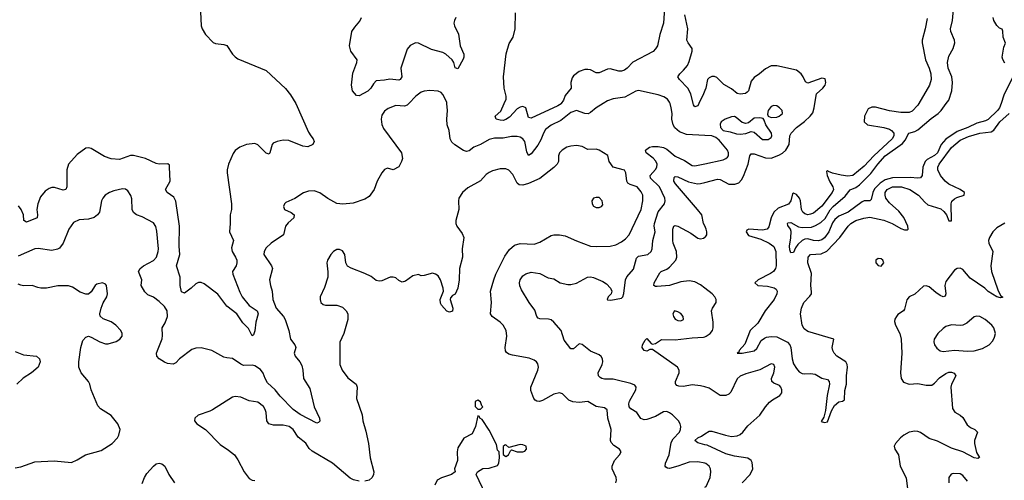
# Model space of a CAD drawing. Header units: inches. Extents: x 1449094 to 1618372, y 389908 to 534307.
# Tile 93 of 256: x 1485142 to 1492124, y 437329 to 440595. Entities that reach past the tile are written whole.
import ezdxf

# ---------------------------------------------------------------- set-up
doc = ezdxf.new("R2010")
doc.units = ezdxf.units.IN
doc.header["$MEASUREMENT"] = 0
for name, color, linetype in [('B4483', 7, 'Continuous'), ('B4484', 7, 'Continuous'), ('B4493', 7, 'Continuous'), ('B4494', 7, 'Continuous')]:
    doc.layers.add(name, color=color, linetype=linetype)

msp = doc.modelspace()

# ---------------------------------------------------------------- linework, layer by layer
at = {"layer": 'B4483', "color": 5}
for points, elevation in [([(1487901.2, 440000), (1487890, 439988), (1487870, 439982.6), (1487810, 439987.1), (1487755.1, 439964.9), (1487730, 439945.6), (1487710, 439918), (1487705.2, 439890), (1487709.3, 439850.7), (1487722.7, 439822.7), (1487850.3, 439650), (1487856, 439610), (1487850, 439589.3), (1487830, 439552.3), (1487790, 439529.6), (1487750, 439540.9), (1487730, 439532.7), (1487710.7, 439510), (1487677.3, 439450), (1487656.3, 439390), (1487619, 439341), (1487590, 439322.4), (1487506.1, 439293.9), (1487433.3, 439286.7), (1487390, 439292), (1487327.4, 439327.4), (1487270, 439368), (1487230, 439382.4), (1487190, 439378), (1487153.4, 439366.6), (1487094.1, 439325.9), (1487030, 439298), (1487018.8, 439290), (1487013.4, 439270), (1487020.7, 439250), (1487066.6, 439226.6), (1487088, 439210), (1487084.9, 439190), (1487045.6, 439154.4), (1487027.1, 439130), (1487011.5, 439068.5), (1486924.9, 439010), (1486890, 438978), (1486875.5, 438950), (1486874, 438930), (1486927.3, 438850), (1486934.9, 438830), (1486914.4, 438750), (1486919.5, 438710), (1486931.8, 438670), (1486936.9, 438610), (1486961.5, 438550), (1487012.3, 438490), (1487023.9, 438470), (1487050.3, 438390), (1487061.5, 438330), (1487092.7, 438290), (1487097.4, 438277.4), (1487099.5, 438270), (1487088.8, 438230), (1487096.5, 438210), (1487128.6, 438168.6), (1487142.7, 438142.7), (1487150.2, 438110), (1487154.7, 438050), (1487200, 437980), (1487230.1, 437850.1), (1487268.4, 437770), (1487270, 437748.7), (1487261.4, 437738.6), (1487250, 437734.5), (1487130, 437794.7), (1487081.8, 437830), (1486990, 437925.8), (1486953.9, 437970), (1486900.1, 438020.1), (1486881.9, 438050), (1486868.2, 438088.2), (1486850, 438114), (1486810, 438141), (1486790, 438146), (1486730, 438143.1), (1486710, 438151.2), (1486650, 438192), (1486610, 438196.2), (1486590, 438203.1), (1486503.7, 438250), (1486430, 438268.2), (1486390, 438266.3), (1486362.5, 438257.5), (1486274.4, 438190), (1486250, 438162.9), (1486230, 438152.4), (1486190, 438157.9), (1486170, 438165.7), (1486131.9, 438190), (1486114.8, 438210), (1486113, 438230), (1486119.1, 438250), (1486152.4, 438332.4), (1486155.8, 438355.8), (1486152.3, 438410), (1486173.9, 438446.1), (1486189.9, 438490), (1486188.2, 438530), (1486170, 438560.9), (1486130, 438596.4), (1486090, 438626.3), (1486050, 438642.9), (1486030, 438664.5), (1486003, 438710), (1486008, 438750), (1485984.4, 438810), (1485996, 438830), (1486019.7, 438850), (1486090, 438887), (1486111.6, 438910), (1486125, 438950), (1486126, 438970), (1486115.5, 439095.5), (1486107.2, 439127.2), (1486090, 439155.1), (1486010, 439196.3), (1485969.2, 439210), (1485948.1, 439228.1), (1485940.7, 439250), (1485936.6, 439323.4), (1485930, 439349), (1485910, 439380.9), (1485892.5, 439392.5), (1485870, 439395.6), (1485810, 439382.4), (1485778.8, 439370), (1485747.7, 439350), (1485730.5, 439330), (1485721.6, 439310), (1485707, 439230), (1485694, 439210), (1485670, 439192.8), (1485630, 439181), (1485564.9, 439175), (1485524, 439156), (1485490, 439109.4), (1485450.3, 439010), (1485425.1, 438974.9), (1485410, 438967.2), (1485370, 438958.8), (1485272.6, 438972.6), (1485250, 438970.8), (1485130, 438918.2)], 640), ([(1487099.9, 440000), (1487190, 439797.3), (1487205.7, 439770), (1487223.7, 439750), (1487231.1, 439731.1), (1487221.8, 439710), (1487186.2, 439693.8), (1487150, 439698.8), (1487050, 439738.6), (1487010, 439740.3), (1486967.9, 439732.1), (1486940.4, 439719.6), (1486932.2, 439710), (1486916.4, 439650), (1486910, 439642), (1486890, 439648.2), (1486830, 439708.3), (1486810, 439717.4), (1486750, 439709.6), (1486702.8, 439690), (1486670, 439666.6), (1486655.1, 439644.9), (1486622, 439570), (1486613, 439530), (1486614, 439510), (1486644.4, 439290), (1486642.8, 439250), (1486634.6, 439210), (1486634.9, 439150), (1486628.9, 439090), (1486657.1, 439030), (1486643.7, 438976.3), (1486647.9, 438950), (1486672.1, 438910), (1486680.7, 438890), (1486682.8, 438870), (1486676.5, 438850), (1486651.6, 438810), (1486652.4, 438790), (1486702.5, 438662.5), (1486719.4, 438630), (1486768.4, 438568.4), (1486825.2, 438530), (1486833, 438510), (1486817.6, 438450), (1486810, 438388), (1486799.1, 438360.9), (1486790, 438354), (1486764.8, 438404.7), (1486724.5, 438444.5), (1486681.1, 438510), (1486610, 438564), (1486548.1, 438648.1), (1486450, 438722.4), (1486430, 438732.1), (1486410, 438732.2), (1486390, 438721.7), (1486356.9, 438690), (1486310, 438656.9), (1486290, 438665.2), (1486279.7, 438710), (1486280.4, 438770), (1486253.6, 438850), (1486278.7, 438930), (1486273.5, 438990), (1486275.8, 439130), (1486249, 439309), (1486236, 439336), (1486187.8, 439370), (1486175.8, 439390), (1486209.7, 439450), (1486205.2, 439550), (1486203.1, 439563.1), (1486192.9, 439572.9), (1486130, 439571.3), (1486110, 439575.1), (1486033, 439610), (1485950, 439632.8), (1485927.8, 439632.2), (1485850, 439603.9), (1485790, 439607.1), (1485743.5, 439623.5), (1485650, 439682), (1485630, 439687), (1485610, 439683.7), (1485550, 439639.5), (1485487.7, 439570), (1485476.4, 439530), (1485475.8, 439410), (1485468.9, 439391.1), (1485450, 439387.1), (1485390, 439405.5), (1485370, 439405.8), (1485350, 439398.5), (1485322.3, 439377.7), (1485290, 439338.4), (1485270, 439289.2), (1485263.2, 439250), (1485269, 439210), (1485266.4, 439190), (1485190, 439159.1), (1485171.1, 439171.1), (1485168.2, 439210), (1485152.7, 439250), (1485134.1, 439274.1)], 620), ([(1489278.9, 440000), (1489230.4, 439970), (1489190, 439935.8), (1489172, 439928), (1489150, 439928.9), (1489090, 439950.8), (1489050, 439936.5), (1488980, 439880), (1488910, 439847.2), (1488870, 439815.8), (1488855.1, 439790), (1488837.4, 439742.6), (1488815.1, 439704.9), (1488770, 439642.8), (1488750, 439631.1), (1488737.8, 439657.8), (1488723.2, 439730), (1488709.2, 439749.2), (1488690, 439760.8), (1488670, 439766.2), (1488630, 439765.3), (1488570, 439755), (1488510, 439753.6), (1488470, 439745.8), (1488410, 439709.8), (1488361.6, 439690), (1488330, 439666), (1488310, 439659.7), (1488290, 439666.9), (1488226.4, 439706.4), (1488205.2, 439725.2), (1488193.3, 439750), (1488188, 439810), (1488173.3, 439850), (1488171.1, 439890), (1488176.4, 439950), (1488170.8, 440000)], 640), ([(1488981.4, 440000), (1488980.8, 439999.2), (1488956.9, 439983.1), (1488770, 439895.3), (1488750, 439901.6), (1488730.9, 439970), (1488710, 439980.3), (1488690, 439975.4), (1488670, 439962.5), (1488615.4, 439904.6), (1488590, 439886), (1488570, 439880.4), (1488550, 439881.4), (1488520.7, 439890), (1488512.8, 439910), (1488553.5, 439946.5), (1488577.2, 440000)], 620), ([(1490000, 439773.6), (1489870, 439780.8), (1489820.6, 439800.6), (1489787.2, 439827.2), (1489775.1, 439850), (1489766, 439890), (1489767.6, 439930), (1489761.8, 439970), (1489753.5, 440000)], 640), ([(1489958.1, 440000), (1489950, 439982.9), (1489930, 439976.2), (1489920.5, 439990), (1489918, 440000)], 620), ([(1489368.1, 437311.9), (1489373.6, 437330), (1489371.5, 437350), (1489343.6, 437410), (1489343.6, 437430), (1489358.7, 437470), (1489395.6, 437510), (1489407.8, 437530), (1489395.6, 437550), (1489355.3, 437575.3), (1489336.5, 437596.5), (1489331.9, 437611.9), (1489335.9, 437690), (1489313.3, 437770), (1489308.1, 437828.1), (1489290, 437842.4), (1489230, 437853.3), (1489170, 437887.2), (1489110, 437879.8), (1489064.5, 437884.5), (1489037, 437897), (1488990, 437942), (1488970, 437949.5), (1488930, 437939.6), (1488850, 437894), (1488828.5, 437888.4), (1488809.8, 437889.8), (1488797.4, 437897.4), (1488788.5, 437908.5), (1488766.2, 437966.2), (1488765.7, 437990), (1488816.4, 438110), (1488820.5, 438130), (1488815.4, 438155.4), (1488807.8, 438167.8), (1488790, 438180.9), (1488755.4, 438195.4), (1488635.5, 438215.5), (1488610, 438223), (1488594.6, 438234.6), (1488587.7, 438247.7), (1488585.6, 438270), (1488595.6, 438350), (1488591.9, 438391.9), (1488569.6, 438430), (1488549.8, 438449.8), (1488491.8, 438490), (1488480.5, 438510), (1488487.4, 438590), (1488480.5, 438670), (1488504, 438750), (1488519.1, 438790), (1488582.3, 438917.7), (1488614.6, 438965.4), (1488650, 438995.8), (1488690, 439007), (1488790, 439002.4), (1488830, 439018.4), (1488910, 439065.7), (1488930, 439070.3), (1488969.7, 439070.3), (1489010, 439062), (1489090, 439025.7), (1489189.4, 438989.4), (1489230, 438986), (1489330, 438989.2), (1489370, 438998.2), (1489410, 439018.9), (1489438.7, 439041.3), (1489464.4, 439070), (1489547.7, 439250), (1489561.6, 439310), (1489561.5, 439350), (1489550, 439375.1), (1489519.8, 439410), (1489470, 439425), (1489455.3, 439435.3), (1489446.9, 439450), (1489439.2, 439510), (1489430, 439527.3), (1489350, 439549.7), (1489322, 439590), (1489312.9, 439632.9), (1489250, 439669.5), (1489230, 439675.6), (1489170, 439675.4), (1489130, 439694.7), (1489090, 439702.8), (1489050, 439698.8), (1489021.6, 439690), (1488988.7, 439670), (1488970.4, 439650), (1488963, 439630), (1488963.8, 439590), (1488952.7, 439570), (1488930, 439545.6), (1488830, 439468.7), (1488750, 439432.1), (1488710, 439421.8), (1488684.4, 439424.4), (1488670, 439435.8), (1488638.1, 439498.1), (1488610, 439526.6), (1488590, 439536.3), (1488550, 439538), (1488495.8, 439524.2), (1488470, 439512.2), (1488450, 439496.9), (1488408.5, 439451.5), (1488318.6, 439401.4), (1488282.4, 439370), (1488256.4, 439330), (1488252.4, 439310), (1488254.9, 439250), (1488235.5, 439170), (1488235.5, 439150), (1488242, 439130), (1488279.9, 439079.9), (1488290.4, 439050.4), (1488279.5, 438970), (1488282.4, 438910), (1488261.3, 438830), (1488259.3, 438750), (1488248, 438692), (1488230.6, 438649.4), (1488210, 438638), (1488196.9, 438623.1), (1488194.8, 438610), (1488213, 438550), (1488210, 438528.7), (1488197.3, 438522.7), (1488190, 438521.2), (1488170, 438529.2), (1488133.2, 438570), (1488125.8, 438585.8), (1488124.5, 438610), (1488147, 438670), (1488145.6, 438690), (1488126.9, 438750), (1488110, 438777.6), (1488090, 438791.6), (1488070, 438798), (1488010, 438781.2), (1487990, 438779), (1487970, 438788), (1487930, 438779), (1487878.5, 438741.5), (1487854.6, 438734.6), (1487830, 438745.2), (1487810, 438764), (1487790, 438769.3), (1487770, 438769.3), (1487710, 438743.7), (1487690, 438740.9), (1487670, 438746), (1487633.9, 438773.9), (1487590, 438796.2), (1487492.8, 438832.8), (1487467.6, 438847.6), (1487454.5, 438870), (1487447, 438930), (1487430, 438956.2), (1487410, 438965.1), (1487390, 438964.5), (1487367.7, 438952.3), (1487348, 438930), (1487324.9, 438890), (1487320.7, 438870), (1487328.1, 438808.1), (1487326, 438770), (1487303.9, 438696.1), (1487273.4, 438630), (1487273.4, 438610), (1487277.3, 438590), (1487294.9, 438574.9), (1487310.4, 438570.4), (1487390, 438570.3), (1487430, 438556.4), (1487457.1, 438530), (1487468.5, 438510), (1487468.9, 438470), (1487439.5, 438370), (1487411.7, 438308.3), (1487411.6, 438150), (1487428.8, 438110), (1487470, 438054.8), (1487526.8, 438010), (1487535.5, 437990), (1487530.5, 437910), (1487570, 437792), (1487576.3, 437750), (1487597.3, 437677.3), (1487616.5, 437590), (1487627.7, 437487.7), (1487653.4, 437390), (1487650.6, 437370), (1487640.7, 437350), (1487621, 437330), (1487590, 437322)], 660), ([(1490000, 437449.9), (1489950, 437460.2), (1489890, 437458.1), (1489810, 437429.4), (1489750, 437413.8), (1489735.5, 437415.5), (1489722.9, 437422.9), (1489718.3, 437430), (1489722.2, 437450), (1489747, 437510), (1489762.2, 437597.8), (1489775.9, 437624.1), (1489819.8, 437670), (1489828.3, 437690), (1489829.7, 437710), (1489825.1, 437730), (1489814.3, 437750), (1489770, 437792.8), (1489750, 437808.2), (1489730, 437816), (1489706.6, 437813.4), (1489650, 437782.4), (1489590, 437759.1), (1489570, 437756.9), (1489547.3, 437767.2), (1489517, 437810), (1489475.6, 437835.6), (1489464.7, 437850), (1489461.7, 437870), (1489466, 437890), (1489511, 437970), (1489514, 437990), (1489503.6, 438003.6), (1489476.3, 438016.3), (1489370, 438041.5), (1489350, 438045.5), (1489290, 438045), (1489269.9, 438049.9), (1489258.2, 438058.2), (1489246.9, 438070), (1489244.7, 438090), (1489272.1, 438150), (1489276.9, 438170), (1489275.6, 438190), (1489265.9, 438205.9), (1489250, 438217.4), (1489190, 438243.5), (1489130, 438291.1), (1489110, 438296.3), (1489070, 438261.5), (1489050, 438261.7), (1489003.1, 438323.1), (1488981.2, 438390), (1488929.8, 438449.8), (1488910, 438465.6), (1488892.1, 438472.1), (1488830, 438473), (1488818.3, 438478.3), (1488809.8, 438489.8), (1488795.8, 438535.8), (1488753.7, 438590), (1488700, 438680), (1488688.2, 438708.2), (1488686, 438730), (1488690, 438750.4), (1488710, 438779.5), (1488730, 438793.8), (1488770, 438805.2), (1488830, 438794.7), (1488890, 438764.2), (1488930, 438756.4), (1488974.8, 438730), (1489030, 438718.3), (1489050, 438718), (1489090, 438727.4), (1489169.4, 438770), (1489190, 438771.5), (1489210, 438767.8), (1489278, 438738), (1489302.2, 438722.2), (1489330.5, 438690), (1489340.5, 438670), (1489336.3, 438650), (1489314.8, 438630), (1489307, 438610), (1489310, 438607.4), (1489333.9, 438606.1), (1489410, 438621), (1489419, 438630), (1489426.8, 438653.2), (1489438, 438750), (1489448.3, 438771.7), (1489495.3, 438824.7), (1489515.6, 438904.5), (1489530, 438917.2), (1489595.6, 438930), (1489620.4, 438950), (1489627.7, 438970), (1489632.2, 439030), (1489648.8, 439090), (1489641.5, 439130), (1489643.7, 439150), (1489668.7, 439231.3), (1489714.5, 439290), (1489719.8, 439310), (1489717.6, 439330), (1489678.5, 439410), (1489614.8, 439470), (1489613.8, 439490), (1489650, 439532.4), (1489660.2, 439550), (1489661.7, 439570), (1489652.3, 439592.3), (1489633.3, 439613.3), (1489584, 439650), (1489580.5, 439670), (1489607, 439690), (1489630, 439694.4), (1489670, 439695.3), (1489707.7, 439687.7), (1489730, 439676.5), (1489790, 439627.5), (1489857.2, 439597.2), (1489910, 439561.2), (1489930, 439558.4), (1490000, 439573.7)], 640), ([(1490000, 439132.8), (1489991.9, 439150), (1489978, 439210), (1489949.1, 439250), (1489791.4, 439430), (1489780.6, 439450), (1489784, 439476), (1489790, 439482.3), (1489810, 439480.6), (1489884.7, 439444.7), (1489948.6, 439431.4), (1489970, 439433.4), (1490000, 439441.3)], 620), ([(1490000, 438690.6), (1489970, 438714.2), (1489930, 438736.1), (1489890, 438742), (1489830, 438735.2), (1489750, 438710.4), (1489662.8, 438702.8), (1489650, 438703.1), (1489637.6, 438710), (1489642, 438730), (1489680.4, 438799.6), (1489689.9, 438810.1), (1489730, 438824.8), (1489750, 438840.6), (1489793.8, 438890), (1489801.6, 438910), (1489800.1, 438950), (1489775.4, 439010), (1489772.6, 439030), (1489774.2, 439110), (1489781.5, 439130), (1489790, 439135.3), (1489810, 439130.1), (1489901.6, 439081.6), (1489950, 439046.5), (1489970, 439041.5), (1489990, 439044.9), (1490000, 439052.6)], 620), ([(1485110, 437417.4), (1485150, 437424.2), (1485250, 437460.3), (1485387.1, 437467.1), (1485510, 437454.8), (1485550, 437473.4), (1485609, 437510), (1485720.7, 437539.3), (1485798.4, 437590), (1485835.1, 437630), (1485845.6, 437650), (1485853.3, 437690), (1485837.6, 437730), (1485790, 437787.3), (1485715.2, 437835.2), (1485696.1, 437856.1), (1485649.5, 437970), (1485639.5, 438010), (1485629.3, 438030), (1485578.4, 438090), (1485560.7, 438130), (1485560.7, 438170), (1485575.6, 438270), (1485590, 438321), (1485610, 438344.9), (1485630, 438350.5), (1485650, 438344.9), (1485710.3, 438310.4), (1485750, 438297.1), (1485770, 438296.4), (1485826.5, 438313.5), (1485853.2, 438330), (1485869.4, 438350), (1485869.5, 438370), (1485858.4, 438390), (1485822.9, 438430), (1485790, 438453), (1485733.1, 438473.1), (1485713.7, 438493.7), (1485711.1, 438510), (1485719.1, 438550), (1485732.8, 438587.2), (1485758.9, 438630), (1485764, 438650), (1485756.9, 438710), (1485750, 438719.6), (1485730, 438729.7), (1485690, 438719.7), (1485676.4, 438710), (1485650, 438664.5), (1485630, 438649.6), (1485610, 438648), (1485570, 438662.6), (1485517.1, 438697.1), (1485487, 438707), (1485412, 438707.9), (1485332.3, 438692.3), (1485292.1, 438692.1), (1485270, 438695.1), (1485229.5, 438709.5), (1485170, 438707.8), (1485150, 438711.7), (1485130, 438720.3)], 660), ([(1490000, 437990.7), (1489970, 437999.1), (1489910, 438005.2), (1489850, 437995), (1489816.4, 437996.4), (1489802.1, 438002.1), (1489793.5, 438010), (1489792.9, 438012.9), (1489793.2, 438030), (1489819.2, 438090), (1489818.7, 438110), (1489805.6, 438130), (1489630, 438257), (1489610, 438256.2), (1489590, 438243.5), (1489570, 438249.6), (1489557, 438270), (1489558, 438290), (1489577, 438323), (1489590, 438334.8), (1489619.6, 438299.6), (1489630, 438294.9), (1489650, 438299.8), (1489692.4, 438327.6), (1489790, 438324.3), (1489910, 438340.1), (1489990, 438344), (1490000, 438347.1)], 620), ([(1485110, 438242), (1485170, 438218.7), (1485261, 438210), (1485282.4, 438190), (1485286.7, 438170), (1485272, 438130), (1485226.4, 438090), (1485166.4, 438053.6), (1485122.4, 438010)], 660), ([(1487550, 437323.6), (1487510, 437331.8), (1487484.9, 437344.9), (1487359.5, 437450), (1487215.1, 437535.1), (1487194.8, 437554.8), (1487170, 437592.6), (1487115.7, 437635.7), (1487080.5, 437690), (1487054, 437710), (1487010, 437720.7), (1486940.6, 437720.6), (1486909.2, 437729.2), (1486894, 437750), (1486889.8, 437810), (1486883.5, 437830), (1486870, 437851.3), (1486830, 437884), (1486770, 437892.2), (1486710, 437919.2), (1486670, 437922.2), (1486650, 437917.7), (1486510, 437829.6), (1486490, 437818.7), (1486408.6, 437791.4), (1486382.8, 437770), (1486380.7, 437750), (1486397.3, 437730), (1486459.1, 437690), (1486562.4, 437582.4), (1486623.4, 437543.4), (1486664.9, 437510), (1486690, 437474.8), (1486734, 437390), (1486770, 437342.4), (1486790, 437330.4), (1486810, 437327.2)], 660), ([(1488445.6, 437230), (1488379, 437370), (1488389, 437390), (1488426.8, 437413.2), (1488470, 437415.5), (1488530, 437434.8), (1488538.4, 437450), (1488543.7, 437490), (1488542, 437530), (1488530, 437542), (1488522, 437582), (1488470, 437684), (1488420.4, 437760.4), (1488406, 437770), (1488402, 437782), (1488390, 437786), (1488374.8, 437710), (1488350, 437658), (1488291.6, 437628.4), (1488250, 437558), (1488244.9, 437530), (1488245.5, 437470), (1488226, 437410), (1488231, 437390), (1488202.8, 437370), (1488133.2, 437346.8), (1488103, 437330), (1488086.1, 437293.9)], 680), ([(1490000, 437581.6), (1489950, 437595.8), (1489929.8, 437610), (1489951.3, 437630), (1489977.6, 437642.4), (1490000, 437657.8)], 620), ([(1486010, 437306.4), (1486026, 437350), (1486043.9, 437376.1), (1486090, 437428.9), (1486110, 437444.6), (1486130, 437450.3), (1486150, 437444.9), (1486170.4, 437430), (1486198.4, 437370), (1486239.3, 437310)], 640)]:
    msp.add_lwpolyline(points, dxfattribs=dict(at, elevation=elevation))
for points, elevation in [([(1489230, 439334), (1489211.1, 439328.9), (1489198, 439310), (1489201, 439290), (1489210, 439272), (1489230, 439264), (1489250, 439264), (1489268, 439270), (1489277.2, 439282.8), (1489272.7, 439310), (1489250, 439333.2)], 680), ([(1489784.7, 438530), (1489774, 438510), (1489778, 438490), (1489790, 438470.8), (1489810, 438461.1), (1489830, 438458.7), (1489849.4, 438470), (1489845.6, 438490), (1489830, 438511.5), (1489810, 438524.5)], 640), ([(1488390, 437898), (1488372.7, 437887.3), (1488372.7, 437852.7), (1488390, 437834), (1488410, 437834), (1488426, 437850), (1488418, 437858), (1488410, 437886)], 680), ([(1488690, 437582.7), (1488610, 437562), (1488590, 437581.2), (1488581.4, 437578.6), (1488570.9, 437569.1), (1488571, 437511), (1488590, 437498.8), (1488608.7, 437510), (1488622, 437538), (1488630, 437544.7), (1488670, 437531), (1488710, 437531), (1488724, 437536), (1488735.3, 437550), (1488733.2, 437570), (1488710, 437580.9)], 680)]:
    msp.add_lwpolyline(points, close=True, dxfattribs=dict(at, elevation=elevation))
at = {"layer": 'B4484', "color": 5}
for points, elevation in [([(1489716.3, 440710), (1489708, 440570), (1489680.5, 440490), (1489664.4, 440410), (1489651.5, 440388.4), (1489633.4, 440370), (1489490, 440294), (1489450.1, 440249.9), (1489430, 440236.2), (1489410, 440229.8), (1489390, 440228.8), (1489330, 440246.2), (1489310, 440243.1), (1489250, 440216.9), (1489230, 440217.6), (1489190, 440239.6), (1489170, 440242.4), (1489150, 440240.5), (1489110, 440226.3), (1489070, 440196.9), (1489058.4, 440181.6), (1489050.2, 440150), (1489051.3, 440110), (1489010, 440056.2), (1488997.1, 440022.9), (1488981.4, 440000)], 620), ([(1486423, 440650), (1486428.7, 440550), (1486434.9, 440530), (1486460.3, 440490), (1486513, 440433), (1486530, 440424.9), (1486590, 440419.6), (1486611.1, 440411.1), (1486652, 440350), (1486670, 440330.4), (1486690, 440317), (1486890, 440234.4), (1487026.7, 440106.7), (1487062.2, 440062.2), (1487099.9, 440000)], 620), ([(1488577.2, 440000), (1488590.5, 440030), (1488592, 440052), (1488578, 440110), (1488572, 440190), (1488591.9, 440351.9), (1488613.8, 440426.2), (1488641.5, 440470), (1488655.5, 440530), (1488656.8, 440643.2)], 620), ([(1489918, 440000), (1489900.7, 440070), (1489880.7, 440110), (1489820.5, 440170), (1489809.7, 440190), (1489822.4, 440210), (1489850, 440235.6), (1489876.8, 440270), (1489890, 440299.3), (1489911, 440371), (1489910.8, 440390.8), (1489881.3, 440430), (1489872.3, 440450), (1489880.4, 440530), (1489859.6, 440630)], 620), ([(1488235.8, 440610), (1488225.3, 440590), (1488221.3, 440570), (1488225.7, 440550), (1488252.6, 440492.6), (1488264.8, 440410), (1488291, 440350), (1488291.8, 440330), (1488286.1, 440313.9), (1488250, 440245.1), (1488230, 440253.2), (1488219.8, 440290), (1488208.2, 440310), (1488164.4, 440350), (1488141.5, 440361.5), (1488062.9, 440382.9), (1487970, 440428.8), (1487949.3, 440430.7), (1487910, 440412.2), (1487890, 440385.6), (1487845.1, 440250), (1487851.9, 440190), (1487838.9, 440170), (1487830, 440165), (1487767.3, 440172.7), (1487730, 440165.4), (1487670, 440161.8), (1487650, 440140.3), (1487631.5, 440108.5), (1487611.1, 440088.9), (1487550, 440054.4), (1487530, 440057.2), (1487501.5, 440090), (1487494.3, 440130), (1487505.1, 440214.9), (1487532, 440290), (1487534.5, 440310), (1487490.6, 440370.6), (1487479.8, 440410), (1487498.2, 440510), (1487517.3, 440542.7), (1487554.7, 440585.3), (1487566.9, 440610)], 620), ([(1488170.8, 440000), (1488169.7, 440010), (1488143.6, 440063.6), (1488130, 440078), (1488110, 440088.2), (1488050, 440093), (1488010, 440088.2), (1487990, 440080.5), (1487950, 440052.4), (1487901.2, 440000)], 640), ([(1489753.5, 440000), (1489750.7, 440010), (1489736, 440030), (1489710, 440047.7), (1489670, 440062.8), (1489530, 440092.7), (1489510, 440088.6), (1489433.6, 440046.4), (1489350, 440033.3), (1489310, 440019.3), (1489278.9, 440000)], 640), ([(1490000, 440092.9), (1489991.2, 440070), (1489958.1, 440000)], 620)]:
    msp.add_lwpolyline(points, dxfattribs=dict(at, elevation=elevation))
at = {"layer": 'B4493', "color": 5}
for points, elevation in [([(1490000, 439441.3), (1490090, 439465.1), (1490110, 439462.5), (1490170, 439428.4), (1490212.4, 439427.6), (1490241.8, 439438.2), (1490260.7, 439459.3), (1490274.5, 439485.5), (1490308.3, 439570), (1490318.2, 439630), (1490330, 439644.2), (1490350, 439642.5), (1490430, 439615.1), (1490470, 439614), (1490525.9, 439634.1), (1490551.3, 439648.7), (1490575.5, 439670), (1490597.7, 439710), (1490604.1, 439770), (1490612.8, 439790), (1490650, 439829.4), (1490707.4, 439872.6), (1490748.3, 439911.7), (1490765.4, 439934.6), (1490776.7, 439970), (1490781.2, 440000)], 620), ([(1491516.6, 440000), (1491510, 439988.9), (1491470, 439946), (1491450, 439937.3), (1491430, 439935.5), (1491390, 439936.8), (1491308.9, 439948.9), (1491210, 439974.9), (1491185.3, 439974.7), (1491157.6, 439962.4), (1491131.6, 439910), (1491130, 439869.4), (1491154, 439850), (1491270, 439831.4), (1491310, 439818.3), (1491323.2, 439810), (1491339.6, 439790), (1491339.6, 439770), (1491327.9, 439750), (1491198.1, 439630), (1491130, 439556.4), (1491050, 439490.8), (1491015.3, 439484.7), (1490967.9, 439492.1), (1490905.8, 439505.8), (1490877.3, 439517.3), (1490870, 439526.4), (1490862.7, 439517.3), (1490867.6, 439490), (1490885.8, 439445.8), (1490908, 439410), (1490911.9, 439390), (1490902.4, 439370), (1490830, 439271.8), (1490770, 439223.9), (1490750, 439214.8), (1490730, 439212.2), (1490710, 439218), (1490694.7, 439230), (1490685, 439250), (1490679.4, 439310), (1490671.9, 439330), (1490650, 439355), (1490630, 439364.9), (1490620.9, 439359.1), (1490610.5, 439310), (1490593.5, 439286.5), (1490520.8, 439259.2), (1490490.3, 439230), (1490469.9, 439190), (1490454, 439126.1), (1490442.6, 439110), (1490410, 439102.9), (1490311.3, 439108.7), (1490298, 439102), (1490292.2, 439090), (1490310, 439065.4), (1490397.8, 439037.8), (1490456.8, 439010), (1490490, 438986.2), (1490502.8, 438950), (1490506.4, 438850), (1490500.8, 438830), (1490486.1, 438810), (1490465.2, 438794.8), (1490378.9, 438750), (1490353.7, 438730), (1490375.1, 438710), (1490445.2, 438705.2), (1490492.5, 438692.5), (1490505.2, 438685.2), (1490514.3, 438670), (1490511.9, 438650), (1490491.5, 438610), (1490429, 438531), (1490376.4, 438443.6), (1490322, 438390), (1490285, 438295), (1490244.1, 438250), (1490242, 438238), (1490229.8, 438230), (1490264, 438230), (1490350, 438247.3), (1490370, 438264.1), (1490400.6, 438319.4), (1490422.4, 438337.6), (1490437.3, 438342.7), (1490470, 438347.9), (1490510, 438345.1), (1490587.6, 438307.6), (1490603.4, 438290), (1490611.1, 438271.1), (1490620.4, 438190), (1490630, 438155), (1490650, 438121.2), (1490670, 438098.4), (1490690, 438087.3), (1490710, 438084.1), (1490750, 438086.1), (1490781.7, 438081.7), (1490830, 438053.2), (1490870, 438043.4), (1490881.2, 438030), (1490884.2, 438010), (1490868.7, 437930), (1490856.4, 437823.6), (1490843.5, 437776.5), (1490825.6, 437745.6), (1490850, 437738), (1490870, 437744.5), (1490898.1, 437821.9), (1490920.1, 437859.9), (1490950, 437885.7), (1490977.3, 437890), (1490990, 437899.5), (1490993.4, 437966.6), (1491005, 438010), (1491004.3, 438070), (1491011.1, 438130), (1491009, 438150), (1490999.2, 438170), (1490937, 438210), (1490917.9, 438230), (1490906.9, 438250), (1490903.5, 438270), (1490914, 438330), (1490730, 438383.5), (1490704, 438404), (1490691.3, 438430), (1490679.6, 438510), (1490685, 438550), (1490703.1, 438590), (1490745.6, 438634.4), (1490756.6, 438650), (1490757.7, 438662.3), (1490751.3, 438711.3), (1490756.2, 438796.2), (1490730.9, 438870), (1490732.2, 438910), (1490750, 438928.7), (1490826, 438934), (1490865.9, 438954.1), (1490958.5, 439050), (1491016.5, 439130), (1491036.5, 439150), (1491070, 439169.9), (1491126.6, 439186.6), (1491170, 439194), (1491270, 439172.8), (1491327.8, 439150), (1491390, 439113.4), (1491415.8, 439104.2), (1491436.1, 439103.9), (1491442.3, 439110), (1491440.5, 439130), (1491411.9, 439191.9), (1491376.7, 439236.7), (1491310, 439295.2), (1491284.2, 439330), (1491278.3, 439350), (1491280.1, 439370), (1491292.9, 439390), (1491330, 439410.7), (1491395.1, 439410), (1491454, 439390), (1491516.4, 439350), (1491560.2, 439300.2), (1491582.4, 439282.4), (1491673.2, 439253.3), (1491695.2, 439235.2), (1491713.6, 439210), (1491730, 439168), (1491750, 439169.3), (1491747.7, 439290), (1491752.8, 439307.2), (1491770, 439324.2), (1491786.8, 439333.2), (1491838.4, 439350), (1491840.8, 439370), (1491810.2, 439390), (1491729.3, 439429.3), (1491704.3, 439450), (1491671.9, 439490), (1491651.8, 439530), (1491651.7, 439550), (1491661.1, 439570), (1491750, 439687.9), (1491810, 439740.7), (1491870, 439766.8), (1491950.4, 439790), (1492030, 439799.9), (1492050, 439812.1), (1492091.2, 439870), (1492158.5, 439930)], 580), ([(1492100.6, 440000), (1492090.1, 439970), (1492075.2, 439950), (1492010, 439886.6), (1491990, 439876.4), (1491930, 439862), (1491865.5, 439830), (1491790, 439801.7), (1491710, 439747.3), (1491677.2, 439710), (1491649.6, 439650), (1491630, 439631.2), (1491576.7, 439603.3), (1491562, 439590), (1491546.5, 439550), (1491542.3, 439490), (1491530, 439474.4), (1491510.1, 439469.9), (1491455.5, 439475.5), (1491330, 439473.6), (1491279.7, 439460.3), (1491244.1, 439435.9), (1491203.7, 439396.3), (1491190.5, 439370), (1491179.5, 439320.5), (1491170.4, 439310), (1491130, 439309.9), (1491116.5, 439303.5), (1491017.7, 439230), (1490950, 439201.7), (1490921, 439179), (1490905.1, 439154.9), (1490880.5, 439090), (1490850, 439048.3), (1490830, 439034.6), (1490807.3, 439027.3), (1490770, 439028.2), (1490730, 439039.8), (1490710, 439038.7), (1490690.1, 439029.9), (1490659.3, 439000.7), (1490642.7, 438977.3), (1490630, 438944), (1490610, 438941.2), (1490602.6, 438962.6), (1490600.5, 438990), (1490610.9, 439049.1), (1490613, 439093), (1490607.3, 439110), (1490590, 439135.3), (1490586.9, 439150), (1490590, 439154.9), (1490610, 439157), (1490664.9, 439124.9), (1490690, 439120.2), (1490755.5, 439124.5), (1490785.7, 439134.3), (1490823.7, 439156.3), (1490854.7, 439185.3), (1490890, 439245.7), (1490909.5, 439270), (1490996.1, 439343.9), (1491030, 439389.3), (1491070, 439405.3), (1491097.2, 439422.8), (1491176.3, 439503.7), (1491225.9, 439570), (1491280.1, 439630), (1491402.1, 439717.9), (1491420.2, 439739.8), (1491446, 439790), (1491490, 439802.7), (1491510, 439814.4), (1491605.8, 439894.2), (1491655.9, 439930), (1491676.8, 439950), (1491712.3, 440000)], 560), ([(1490000, 439573.7), (1490130, 439602.2), (1490149.9, 439610.1), (1490159.9, 439620.1), (1490167.6, 439630), (1490168.9, 439650), (1490160.7, 439670), (1490100.8, 439740.8), (1490079.2, 439759.2), (1490050.8, 439770.8), (1490000, 439773.6)], 640), ([(1490000, 439052.6), (1490004.2, 439055.8), (1490013.3, 439070), (1490015.1, 439090), (1490010.8, 439110), (1490000, 439132.8)], 620), ([(1492127.8, 439152.2), (1492070, 439119.7), (1492042.3, 439090), (1492019, 439050), (1492012.7, 439030), (1492013.8, 439010), (1492042.6, 438950), (1492027.8, 438850), (1492033.5, 438810), (1492078.3, 438678.3), (1492098, 438638), (1492110.4, 438630), (1492110, 438626), (1492097.5, 438622.5), (1492070, 438629.8), (1492010, 438668.5), (1491986.6, 438690), (1491881.5, 438761.5), (1491830, 438822.6), (1491810, 438832.8), (1491790, 438831.3), (1491770, 438818.7), (1491710, 438738.4), (1491702.5, 438710), (1491709.1, 438650.9), (1491704.4, 438635.6), (1491690, 438629.8), (1491670, 438639.5), (1491639.3, 438659.3), (1491590, 438701), (1491570, 438708.8), (1491550, 438706.2), (1491490, 438649.7), (1491449.3, 438630.7), (1491432.4, 438607.6), (1491416.9, 438543.1), (1491408.9, 438531.1), (1491370, 438504.5), (1491358.4, 438490), (1491348.3, 438471.7), (1491346.3, 438453.7), (1491351.4, 438430), (1491383.1, 438370), (1491391.7, 438330), (1491398, 438230), (1491387.2, 438090), (1491393.4, 438050), (1491410, 438025.7), (1491450, 438010.3), (1491510, 438015.6), (1491570, 438003.5), (1491610, 438003.2), (1491630, 438017.1), (1491664.8, 438055.2), (1491710, 438085.2), (1491730, 438095), (1491750, 438096.5), (1491768.1, 438088.1), (1491780.3, 438070), (1491750.2, 438010), (1491745.2, 437990), (1491757.4, 437837.4), (1491772.9, 437812.9), (1491810.9, 437790.9), (1491830, 437773.7), (1491861.3, 437721.3), (1491883.9, 437703.9), (1491913.7, 437690), (1491932.7, 437670), (1491912.6, 437610), (1491912.5, 437590), (1491927, 437527), (1491946.8, 437490), (1491935.6, 437484.4), (1491910, 437489.1), (1491830.3, 437530.3), (1491750, 437556.1), (1491650, 437605.8), (1491590, 437626.2), (1491530, 437667.2), (1491510, 437674.6), (1491490, 437677.1), (1491450, 437669.8), (1491410.4, 437650), (1491388.7, 437630), (1491353, 437590), (1491344, 437570), (1491347.7, 437550), (1491374.4, 437510), (1491385.7, 437430), (1491427.4, 437347.4), (1491442.1, 437230)], 620), ([(1490000, 438347.1), (1490010, 438350.2), (1490039.2, 438370), (1490054, 438390), (1490059.5, 438410), (1490059.9, 438450), (1490048.4, 438530), (1490053.5, 438550), (1490079.8, 438590), (1490081.8, 438610), (1490071.6, 438630), (1490051.6, 438650), (1490000, 438690.6)], 620), ([(1490000, 437657.8), (1490030, 437678.4), (1490050, 437678.2), (1490147.9, 437647.9), (1490190, 437640.3), (1490230, 437645), (1490250, 437654), (1490268.9, 437670), (1490304.2, 437715.8), (1490390.8, 437790), (1490429.9, 437850.1), (1490457.9, 437882.1), (1490479.9, 437900.1), (1490532.3, 437930), (1490545.8, 437950), (1490547.2, 437970), (1490539.4, 437990), (1490530, 438000.3), (1490490, 438017.7), (1490475, 438030), (1490473.8, 438050), (1490490, 438090.4), (1490496.2, 438130), (1490490, 438150.8), (1490470, 438154.4), (1490390, 438112.9), (1490290, 438084.6), (1490250, 438067.2), (1490230, 438047.6), (1490185.5, 437954.5), (1490170, 437938.9), (1490150, 437929.8), (1490110, 437929.8), (1490030, 437982.3), (1490000, 437990.7)], 620), ([(1490263.9, 437310), (1490321, 437370), (1490339.8, 437410), (1490336.1, 437456.1), (1490329.5, 437470), (1490305.9, 437485.9), (1490210, 437500.2), (1490150, 437516.1), (1490016.9, 437576.9), (1490000, 437581.6)], 620), ([(1490000, 437279.7), (1490010, 437286), (1490037.6, 437350), (1490043.1, 437390), (1490040.7, 437410), (1490030.8, 437430), (1490008.2, 437448.2), (1490000, 437449.9)], 640), ([(1491864, 437324), (1491830, 437362.7), (1491810, 437374.5), (1491762, 437378), (1491747.3, 437372.7), (1491731, 437349), (1491730.8, 437310)], 640)]:
    msp.add_lwpolyline(points, dxfattribs=dict(at, elevation=elevation))
for points, elevation in [([(1490490, 439986), (1490470, 439978.7), (1490450.3, 439950), (1490445.3, 439925.3), (1490450.3, 439910.4), (1490470, 439901.7), (1490510, 439904.2), (1490526.6, 439910), (1490551.6, 439930), (1490547.6, 439950), (1490529.5, 439970), (1490510, 439983)], 640), ([(1490210, 439907.2), (1490190, 439906.2), (1490145.5, 439890), (1490117.1, 439870), (1490110, 439854), (1490110.5, 439830), (1490131.3, 439810), (1490180.5, 439800.5), (1490225, 439785), (1490250, 439782.2), (1490290, 439787.5), (1490330, 439801.7), (1490350, 439796.5), (1490410, 439745.2), (1490450, 439744.1), (1490470, 439760.4), (1490474.4, 439770), (1490473.2, 439790), (1490433.5, 439850), (1490422, 439882), (1490413, 439893), (1490390, 439899.2), (1490350, 439895.8), (1490310, 439863.6), (1490290, 439858.9), (1490264.7, 439864.7), (1490222.2, 439902.2)], 640), ([(1491230, 438902), (1491214, 438890), (1491214, 438870), (1491230, 438850.8), (1491250, 438848.2), (1491269.3, 438870), (1491262.7, 438890), (1491250, 438898.4)], 620), ([(1491930, 438493), (1491910, 438487.6), (1491857.2, 438442.8), (1491830, 438428.2), (1491810, 438425.4), (1491750, 438430.8), (1491710, 438419.7), (1491690, 438406.2), (1491653.4, 438370), (1491625.6, 438330), (1491623.8, 438310), (1491628.8, 438288.8), (1491645.1, 438265.1), (1491670, 438246.7), (1491690, 438242.2), (1491771.4, 438251.4), (1491863.4, 438243.4), (1491910, 438247.3), (1491970, 438262.6), (1492016, 438290), (1492042.7, 438317.3), (1492055.3, 438344.7), (1492060.9, 438370), (1492049.5, 438410), (1492034.5, 438430), (1491987, 438470), (1491950, 438491.1)], 640)]:
    msp.add_lwpolyline(points, close=True, dxfattribs=dict(at, elevation=elevation))
at = {"layer": 'B4494', "color": 5}
for points, elevation in [([(1491712.3, 440000), (1491730, 440025), (1491751.2, 440090), (1491757, 440150), (1491751.2, 440190), (1491726.7, 440250), (1491720.9, 440290), (1491730, 440334.9), (1491761.7, 440390), (1491773.7, 440430), (1491771.1, 440450), (1491743.5, 440510), (1491742.7, 440530), (1491757.4, 440590), (1491767.1, 440690)], 560), ([(1491576.2, 440603.8), (1491563.4, 440530), (1491542.4, 440450), (1491542.4, 440430), (1491564.5, 440310), (1491591.3, 440250), (1491603.4, 440210), (1491605, 440170), (1491593.1, 440130), (1491516.6, 440000)], 580), ([(1492126.6, 440286.6), (1492112.3, 440312.3), (1492109.6, 440330), (1492121.2, 440398.8), (1492132.7, 440427.3), (1492116.2, 440470), (1492113.6, 440513.6), (1492108.4, 440528.4), (1492090, 440535.3), (1492070, 440553.2), (1492050, 440589), (1492046, 440610)], 540), ([(1492624.8, 440000), (1492641, 440050), (1492641.8, 440070), (1492585, 440205), (1492559.9, 440350), (1492520.6, 440470), (1492507.2, 440487.2), (1492490, 440493), (1492470, 440492.2), (1492430, 440474.2), (1492410, 440454.5), (1492339, 440341), (1492291.2, 440288.8), (1492218.6, 440230), (1492185.7, 440194.3), (1492121.1, 440058.9), (1492100.6, 440000)], 560), ([(1490781.2, 440000), (1490791.5, 440068.5), (1490837.4, 440110), (1490852.4, 440130), (1490858.9, 440150), (1490854.3, 440174.3), (1490830, 440180.4), (1490730, 440143.6), (1490714.5, 440154.5), (1490698.3, 440190), (1490683.5, 440210), (1490650, 440237.7), (1490510, 440266.9), (1490470, 440266.6), (1490430, 440246.9), (1490388.6, 440211.4), (1490350, 440185.7), (1490330, 440157.6), (1490310.1, 440090), (1490300, 440080), (1490288.2, 440071.8), (1490250, 440067), (1490230, 440072.3), (1490190, 440105.2), (1490135.2, 440135.2), (1490085.5, 440185.5), (1490070, 440192.5), (1490050, 440193), (1490030, 440182), (1490020.2, 440170), (1490006.6, 440110), (1490000, 440092.9)], 620)]:
    msp.add_lwpolyline(points, dxfattribs=dict(at, elevation=elevation))

doc.saveas('drawing.dxf')
